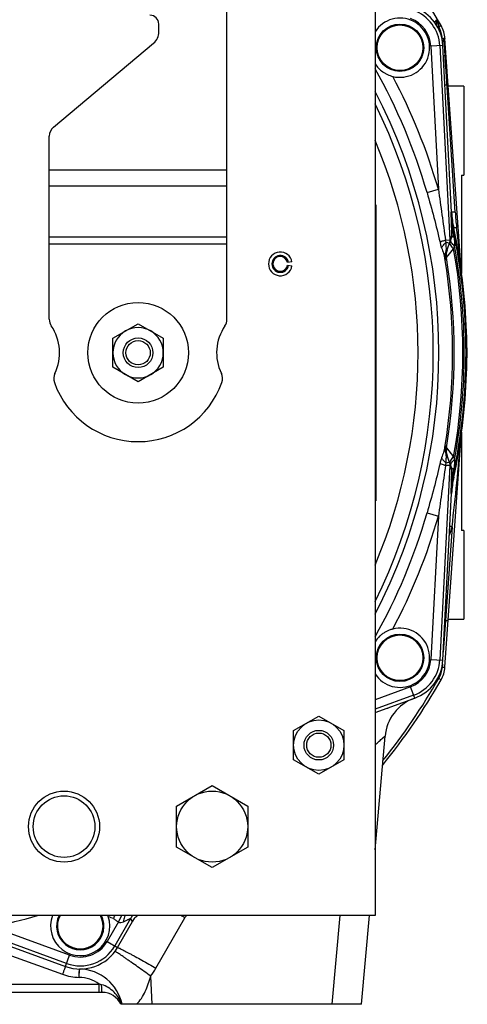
# Model space of a CAD drawing. Extents: x -3086 to 1181, y 8 to 2270.
# Tile 2 of 75: x -2835 to -2683, y 940 to 1272. Entities that reach past the tile are written whole.
import ezdxf

# ---------------------------------------------------------------- set-up
doc = ezdxf.new("R2010")
doc.units = 0
doc.header["$LTSCALE"] = 65.395
doc.layers.get('0').update_dxf_attribs({"linetype": 'CONTINUOUS'})

msp = doc.modelspace()

# ---------------------------------------------------------------- linework, layer by layer
at = {"color": 6, "linetype": 'CONTINUOUS'}
for p, q in [((-2714.59, 1349.7), (-2714.59, 969.7)), ((-2764.59, 1171), (-2764.59, 1277.7)), ((-2787.59, 1268.08), (-2787.59, 1270.7)), ((-2823.16, 1235.9), (-2789.38, 1264.25)), ((-2685.56, 1187.85), (-2691.01, 1265.87)), ((-2714.19, 1262.78), (-2714.19, 1262.7)), ((-2698.19, 1262.61), (-2698.19, 1262.7)), ((-2824.59, 1171), (-2824.59, 1232.83)), ((-2688.76, 1207.22), (-2688.76, 1207.23)), ((-2690.62, 1193.51), (-2688.99, 1197.99)), ((-2803.09, 1164.6), (-2794.59, 1169.51)), ((-2794.59, 1169.51), (-2786.09, 1164.6)), ((-2803.09, 1154.79), (-2803.09, 1164.6)), ((-2786.09, 1164.6), (-2786.09, 1154.79)), ((-2683.59, 1159.7), (-2683.47, 1159.7)), ((-2794.59, 1149.88), (-2803.09, 1154.79)), ((-2786.09, 1154.79), (-2794.59, 1149.88)), ((-2691.01, 1053.52), (-2685.56, 1131.58)), ((-2688.99, 1121.41), (-2690.62, 1125.88)), ((-2688.76, 1112.17), (-2688.76, 1112.17)), ((-2714.19, 1056.78), (-2714.19, 1056.7)), ((-2698.19, 1056.61), (-2698.19, 1056.7)), ((-2710.4, 1039.73), (-2710.42, 1039.5)), ((-2742.09, 1032.1), (-2733.59, 1037.01)), ((-2733.59, 1037.01), (-2725.09, 1032.1)), ((-2742.09, 1022.29), (-2742.09, 1032.1)), ((-2725.09, 1032.1), (-2725.09, 1022.29)), ((-2714.59, 991.85), (-2711.23, 1030.21)), ((-2733.59, 1017.38), (-2742.09, 1022.29)), ((-2725.09, 1022.29), (-2733.59, 1017.38)), ((-2781.59, 1006.63), (-2769.59, 1013.55)), ((-2769.59, 1013.55), (-2757.59, 1006.63)), ((-2781.59, 992.77), (-2781.59, 1006.63)), ((-2757.59, 1006.63), (-2757.59, 992.77)), ((-2769.59, 985.84), (-2781.59, 992.77)), ((-2757.59, 992.77), (-2769.59, 985.84)), ((-2714.59, 969.7), (-3054.59, 969.7)), ((-2796.52, 967.76), (-2796.58, 967.66)), ((-2719.15, 939.7), (-2716.53, 969.7)), ((-2822.13, 966.21), (-2822.13, 966.12)), ((-2806.13, 966.04), (-2806.13, 966.12)), ((-2806.7, 943.7), (-2962.39, 943.7)), ((-2719.15, 939.7), (-2800.38, 939.7))]:
    msp.add_line(p, q, dxfattribs=at)
at = {"color": 2, "linetype": 'CONTINUOUS'}
for p, q in [((-2693.61, 1271.88), (-2693.59, 1271.77)), ((-2693.43, 1271.87), (-2693.3, 1270)), ((-2692.32, 1270.15), (-2692.79, 1269.88)), ((-2688.76, 1207.23), (-2691.71, 1263.46)), ((-2691.25, 1256.17), (-2691.33, 1256.14)), ((-2714.39, 1209.7), (-2714.39, 1109.7)), ((-2688.46, 1201.67), (-2688.33, 1201.7)), ((-2742.65, 1190.39), (-2744.13, 1190.13)), ((-2744.13, 1189.26), (-2742.65, 1189)), ((-2683.47, 1159.7), (-2683.71, 1166.71)), ((-2683.71, 1152.68), (-2683.47, 1159.7)), ((-2688.33, 1117.7), (-2688.46, 1117.73)), ((-2691.71, 1055.94), (-2688.76, 1112.17)), ((-2714.59, 1038.21), (-2701.23, 1043.07)), ((-2801.58, 958.87), (-2796.05, 968.44)), ((-2801.26, 967.52), (-2800.06, 969.7)), ((-2837.54, 959.21), (-2819.09, 952.5)), ((-2814.48, 948.78), (-2814.42, 951.44)), ((-2814.44, 950.47), (-2814.43, 951.26)), ((-2814.42, 951.44), (-2814.42, 951.62)), ((-2814.42, 951.62), (-2814.42, 951.62)), ((-2814.45, 950.13), (-2814.44, 950.47))]:
    msp.add_line(p, q, dxfattribs=at)
at = {"color": 9, "linetype": 'CONTINUOUS'}
for p, q in [((-2691.71, 1263.46), (-2695.75, 1263.24)), ((-2692.76, 1263.4), (-2689.32, 1197.78)), ((-2691.86, 1264.88), (-2691.92, 1265.85)), ((-2695.75, 1263.24), (-2693.22, 1214.89)), ((-2691.25, 1256.17), (-2691.52, 1260.02)), ((-2687.55, 1207.21), (-2690.92, 1259.98)), ((-2824.59, 1221.43), (-2764.59, 1221.43)), ((-2764.59, 1215.93), (-2824.59, 1215.93)), ((-2697.06, 1213.78), (-2693.22, 1214.89)), ((-2688.76, 1207.22), (-2689.04, 1207.19)), ((-2688.33, 1201.7), (-2688.04, 1201.74)), ((-2824.59, 1198.86), (-2764.59, 1198.86)), ((-2690.85, 1197.7), (-2689.32, 1197.78)), ((-2689.49, 1196.6), (-2690.59, 1197)), ((-2688.76, 1199.32), (-2689.32, 1197.78)), ((-2764.59, 1196.36), (-2824.59, 1196.36)), ((-2690.54, 1191.84), (-2688.08, 1194.8)), ((-2689.51, 1193.08), (-2688.08, 1194.8)), ((-2690.52, 1191.86), (-2689.51, 1193.08)), ((-2685.55, 1187.74), (-2685.58, 1188.03)), ((-2685.63, 1130.72), (-2685.6, 1131.09)), ((-2685.6, 1131.09), (-2685.56, 1131.59)), ((-2690.54, 1127.56), (-2688.08, 1124.59)), ((-2690.47, 1127.47), (-2690.44, 1127.44)), ((-2690.3, 1127.27), (-2690.04, 1126.96)), ((-2689.32, 1121.61), (-2692.76, 1055.99)), ((-2689.32, 1121.61), (-2690.85, 1121.69)), ((-2689.49, 1122.79), (-2690.59, 1122.4)), ((-2689.32, 1121.61), (-2688.76, 1120.08)), ((-2688.04, 1117.66), (-2688.33, 1117.7)), ((-2689.04, 1112.21), (-2688.76, 1112.17)), ((-2697.06, 1105.61), (-2693.22, 1104.5)), ((-2693.22, 1104.5), (-2695.75, 1056.15)), ((-2688.61, 1100.92), (-2690.82, 1069.34)), ((-2690.82, 1069.34), (-2691.57, 1058.65)), ((-2691, 1069.43), (-2690.82, 1069.34)), ((-2695.75, 1056.15), (-2691.71, 1055.94)), ((-2691.86, 1054.51), (-2691.92, 1053.55)), ((-2692.32, 1049.24), (-2693.1, 1049.69)), ((-2702.61, 1046.88), (-2714.59, 1042.52)), ((-2701.59, 1044.06), (-2714.59, 1039.33)), ((-2701.23, 1043.07), (-2702.61, 1046.88)), ((-2801.26, 967.52), (-2805.08, 960.9)), ((-2797.15, 968.64), (-2802.49, 959.4)), ((-2797.15, 968.64), (-2796.58, 967.66)), ((-2796.48, 967.84), (-2796.58, 967.66)), ((-2788.59, 951.89), (-2778.77, 968.89)), ((-2726.54, 969.7), (-2729.16, 939.7)), ((-2818.73, 953.48), (-2852.38, 965.73)), ((-2817.71, 956.3), (-2843.88, 965.83)), ((-2805.08, 960.9), (-2801.58, 958.87)), ((-2838.56, 956.55), (-2820.12, 949.83)), ((-2819.09, 952.5), (-2817.71, 956.3)), ((-2789.86, 939.7), (-2790.35, 949.19)), ((-2961.35, 946.54), (-2807.73, 946.54)), ((-2807.73, 943.7), (-2807.73, 946.54))]:
    msp.add_line(p, q, dxfattribs=at)
at = {"color": 7, "linetype": 'CONTINUOUS'}
for p, q in [((-2684.59, 1249.7), (-2689.88, 1249.7)), ((-2684.59, 1249.7), (-2684.59, 1219.7)), ((-2685.39, 1219.7), (-2684.59, 1219.7)), ((-2685.39, 1219.7), (-2685.39, 1186.52)), ((-2685.39, 1132.92), (-2685.39, 1099.7)), ((-2684.59, 1099.7), (-2685.39, 1099.7)), ((-2684.59, 1099.7), (-2684.59, 1069.7)), ((-2689.88, 1069.7), (-2684.59, 1069.7))]:
    msp.add_line(p, q, dxfattribs=at)
at = {"color": 9, "linetype": 'CONTINUOUS'}
for points in [[(-2690.04, 1126.96), (-2689.6, 1126.42), (-2689.32, 1126.09)], [(-2689.32, 1126.09), (-2689.22, 1125.96), (-2688.76, 1125.41)], [(-2688.76, 1125.41), (-2688.63, 1125.26), (-2688.5, 1125.1), (-2688.37, 1124.94), (-2688.23, 1124.77)]]:
    msp.add_lwpolyline(points, dxfattribs=at)
at = {"color": 2, "linetype": 'CONTINUOUS'}
msp.add_lwpolyline([(-2814.43, 951.26), (-2814.42, 951.56), (-2814.42, 951.59)], dxfattribs=at)
for centre in [(-2706.19, 1262.7), (-2706.19, 1056.7)]:
    msp.add_circle(centre, 8, dxfattribs=at)
at = {"color": 9, "linetype": 'CONTINUOUS'}
for centre in [(-2706.19, 1262.7), (-2706.19, 1056.7)]:
    msp.add_circle(centre, 7.7, dxfattribs=at)
at = {"color": 6, "linetype": 'CONTINUOUS'}
for centre, radius in [((-2794.59, 1159.7), 17), ((-2794.59, 1159.7), 5), ((-2794.59, 1159.7), 4.1), ((-2733.59, 1027.2), 8.5), ((-2733.59, 1027.2), 5), ((-2733.59, 1027.2), 4.1), ((-2819.59, 999.7), 12), ((-2769.59, 999.7), 12), ((-2819.59, 999.7), 10.4)]:
    msp.add_circle(centre, radius, dxfattribs=at)
for centre, radius, start, end in [((-2884.59, 1159.7), 221.74, 29.8769, 39.943), ((-2790.59, 1270.7), 3, 0, 90), ((-2792.59, 1268.08), 5, 310, 360), ((-2689.31, 1270.28), 4, 184, 204.1861), ((-2820.59, 1232.83), 4, 130, 180), ((-2884.59, 1159.7), 184.5, 337.1362, 22.8638), ((-2884.59, 1159.7), 201, 12.0728, 12.0732), ((-2746.59, 1189.7), 4, 10, 350), ((-2746.59, 1189.7), 2.85, 10, 350), ((-2820.59, 1171), 4, 180, 214.4115), ((-2768.59, 1171), 4, 325.5885, 360), ((-2837.09, 1159.7), 16, 334.1774, 34.4115), ((-2794.59, 1159.7), 8.5, 120.0264, 179.9945), ((-2794.59, 1159.7), 8.5, 59.9791, 120.0222), ((-2794.59, 1159.7), 8.5, 0.0056, 59.9747), ((-2752.09, 1159.7), 16, 145.5885, 205.8226), ((-2884.59, 1159.7), 201, 358, 2), ((-2794.59, 1159.7), 8.5, 180.0055, 239.9746), ((-2794.59, 1159.7), 8.5, 300.0266, 359.9946), ((-2819.09, 1150.99), 4, 154.1774, 199.5766), ((-2794.59, 1159.7), 8.5, 239.9791, 300.0222), ((-2770.09, 1150.99), 4, 340.4234, 25.8226), ((-2794.59, 1159.7), 30, 199.5766, 340.4234), ((-2653.78, 1110.33), 35.03, 167.9339, 176.9929), ((-2884.59, 1159.7), 201, 347.9268, 347.9272), ((-2700.99, 1054.22), 10, 330.1231, 356), ((-2884.59, 1159.7), 221.74, 321.0736, 330.1231), ((-2696.29, 1028.91), 15, 110, 175), ((-2814.13, 966.12), 8, 153.4329, 153.4389), ((-2792.09, 965.2), 5.12, 149.3054, 150.0001), ((-2814.71, 936.63), 15, 11.814, 88.4924), ((-2806.7, 936.7), 7, 25.3769, 90)]:
    msp.add_arc(centre, radius, start, end, dxfattribs=at)
at = {"color": 9, "linetype": 'CONTINUOUS'}
for centre, radius, start, end in [((-2706.19, 1262.7), 13.45, 3, 70), ((-2706.19, 1262.7), 10.45, 3, 70), ((-2736.26, 1245.34), 49.91, 30.7433, 30.9705), ((-2736.77, 1245.04), 50.51, 29.4596, 30.7412), ((-2700.91, 1265.22), 9.01, 4.0058, 29.876), ((-2811.84, 1252.05), 121.18, 3.7512, 6.0933), ((-2884.59, 1159.7), 195.17, 16.0878, 29.4189), ((-2884.59, 1159.7), 199.17, 16.0878, 27.9334), ((-2884.59, 1159.7), 191.54, 332.5715, 27.4285), ((-2687.84, 1235.77), 14.53, 102.1044, 102.5689), ((-2884.59, 1159.7), 189.64, 333.7003, 26.2997), ((-2203.87, 1220.21), 485.34, 181.5372, 182.1046), ((-2592.84, 1213.25), 94.9, 183.6447, 186.7986), ((-2163.61, 1222.18), 525.65, 182.1586, 182.4932), ((-3031.78, 1146.36), 347.75, 8.6637, 9.1524), ((-2884.59, 1159.7), 200.7, 347.9211, 12.0789), ((-3264.34, 1133.17), 581.36, 5.41478, 6.80064), ((-2685.62, 1192.66), 4.99, 168.9214, 189.5046), ((-2685.61, 1192.66), 5, 160.0281, 168.8882), ((-2884.59, 1159.7), 199.62, 349.872, 10.128), ((-2884.59, 1159.7), 200.12, 349.6304, 10.3696), ((-2884.59, 1159.7), 196.17, 350.6567, 9.3433), ((-2685.94, 1191.81), 4.98, 160.0036, 189.3104), ((-2884.59, 1159.7), 196.69, 350.5952, 9.4048), ((-3668.55, 1213.97), 986.44, 353.41961, 355.15866), ((-2685.94, 1127.58), 4.98, 170.6896, 199.9964), ((-2685.62, 1126.73), 4.99, 170.4954, 191.0859), ((-2685.61, 1126.74), 5, 191.119, 199.9719), ((-3049.85, 1175.87), 366.03, 350.8598, 351.324), ((-2263.69, 1101.28), 425.49, 177.4675, 177.8808), ((-2193.79, 1098.87), 495.43, 177.9011, 178.457), ((-2884.59, 1159.7), 195.17, 330.5811, 343.9122), ((-2884.59, 1159.7), 199.17, 332.0666, 343.9122), ((-2884.96, 1159.87), 205.01, 342.4573, 343.2904), ((-2763.78, 849.2), 262.7, 73.3727, 73.5391), ((-2706.19, 1056.7), 10.45, 290, 357), ((-2706.19, 1056.7), 13.45, 290, 357), ((-2700.91, 1054.18), 9.01, 330.124, 355.9954), ((-2884.59, 1159.7), 220.84, 321.4242, 330.1231), ((-2705.55, 1039.07), 4.89, 172.2028, 174.9977), ((-2884.59, 1159.7), 198.1, 281.8591, 286.4339), ((-2814.13, 966.12), 7.7, 152.3125, 27.6875), ((-2797.09, 988.7), 20.78, 248.6142, 253.6948), ((-2792.82, 966.14), 5, 134.6383, 149.9585), ((-3024.1, 543.46), 491.1, 60.0297, 60.2182), ((-2761.45, 958.9), 20, 147.2992, 150.0014), ((-2814.13, 966.12), 10.45, 250, 330), ((-2814.13, 966.12), 13.45, 250, 330), ((-2815.63, 955.22), 11.87, 2.655, 3.6424), ((-2814.15, 966.66), 29.52, 323.7189, 329.9976), ((-2814.71, 936.78), 12, 54.3985, 88.877), ((-2830.72, 866.06), 83.7, 73.4685, 74.0556), ((-2809.69, 936.7), 9.97, 17.4968, 17.8785)]:
    msp.add_arc(centre, radius, start, end, dxfattribs=at)
at = {"color": 2, "linetype": 'CONTINUOUS'}
for centre, radius, start, end in [((-2706.19, 1262.7), 14.5, 3, 70), ((-2706.19, 1262.7), 10, 255.9091, 147.1842), ((-2696.78, 1269.98), 3.69, 30.9383, 36.3187), ((-2694.43, 1271.8), 1, 4, 30.5194), ((-2700.99, 1265.17), 10, 4, 29.8769), ((-2715.13, 1310.7), 46.53, 297.8191, 298.0345), ((-2739.14, 1355.68), 97.52, 298.0682, 298.378), ((-2744.18, 1259.27), 53.14, 6.0962, 7.143), ((-2655.61, 1208.7), 33.46, 182.5875, 192.0789), ((-2653.81, 1209.06), 35, 183, 192.0728), ((-2884.59, 1159.7), 201, 2, 12.0728), ((-2688.04, 1197.69), 0.997, 160.6651, 168.0108), ((-2692.67, 1199.33), 3.91, 339.9998, 340.4771), ((-2695.75, 1198.62), 8.51, 339.5583, 340.0897), ((-2746.59, 1189.7), 2.5, 10, 180), ((-2746.58, 1189.7), 2.51, 180.0123, 189.9877), ((-2746.59, 1189.7), 2.5, 190.0001, 349.9999), ((-2884.59, 1159.7), 201, 347.9272, 358), ((-2695.75, 1120.78), 8.51, 19.9103, 20.4417), ((-2688.04, 1121.7), 0.997, 192.0479, 199.3354), ((-2692.67, 1120.07), 3.91, 19.5229, 20.0002), ((-2655.6, 1110.69), 33.48, 167.9228, 177.4108), ((-2653.81, 1110.34), 35, 167.9272, 177), ((-2706.19, 1056.7), 10, 212.8325, 104.0909), ((-2706.19, 1056.7), 14.5, 290, 357), ((-2814.13, 966.12), 10, 159.0374, 18.8155), ((-2814.13, 966.12), 8, 153.4389, 26.5662), ((-2814.13, 966.12), 10, 18.8167, 20.9588), ((-2726.67, 924.36), 88.24, 149.504, 149.7935), ((-2904.94, 1029.45), 118.7, 329.4605, 329.775), ((-2814.13, 966.12), 14.5, 250, 330), ((-2814.13, 966.28), 17.5, 249.9998, 268.8782)]:
    msp.add_arc(centre, radius, start, end, dxfattribs=at)
at = {"color": 6, "linetype": 'CONTINUOUS'}
msp.add_ellipse((-2653.79, 1209.06), major_axis=(34.72, 4.59), ratio=0.999387, start_param=3.062438, end_param=3.220699, dxfattribs=at)
at = {"color": 9, "linetype": 'CONTINUOUS'}
for points, knots in [([(-2694.5, 1271.28), (-2694.53, 1271.31), (-2694.5, 1271.39), (-2694.44, 1271.48), (-2694.33, 1271.64), (-2694.11, 1271.87), (-2693.91, 1272.06), (-2693.8, 1272.17)], [0, 0, 0, 0, 0.09274, 0.176757, 0.289069, 0.597246, 1, 1, 1, 1]), ([(-2693.75, 1270.15), (-2693.82, 1270.26), (-2693.92, 1270.52), (-2693.93, 1270.95), (-2693.83, 1271.42), (-2693.69, 1271.72), (-2693.61, 1271.88)], [0, 0, 0, 0, 0.213207, 0.446426, 0.708703, 1, 1, 1, 1]), ([(-2691.92, 1265.85), (-2691.81, 1265.86), (-2691.65, 1265.87), (-2691.49, 1265.87), (-2691.46, 1265.88)], [0, 0, 0, 0, 0.7583, 1, 1, 1, 1]), ([(-2690.92, 1259.98), (-2691.01, 1259.98), (-2691.16, 1259.98), (-2691.33, 1259.98), (-2691.43, 1259.99), (-2691.48, 1260), (-2691.51, 1260.01), (-2691.53, 1260.02), (-2691.53, 1260.02)], [0, 0, 0, 0, 0.421466, 0.73739, 0.848578, 0.92806, 0.977209, 1, 1, 1, 1]), ([(-2690.29, 1250.08), (-2690.39, 1250.08), (-2690.53, 1250.08), (-2690.71, 1250.09), (-2690.81, 1250.09), (-2690.89, 1250.09), (-2690.96, 1250.1), (-2690.99, 1250.11), (-2691.01, 1250.12), (-2691.01, 1250.12)], [0, 0, 0, 0, 0.411347, 0.584595, 0.730293, 0.844766, 0.927324, 0.978289, 1, 1, 1, 1]), ([(-2689.91, 1250.08), (-2689.91, 1250.09), (-2689.92, 1250.09), (-2689.94, 1250.09), (-2689.97, 1250.09), (-2690.04, 1250.09), (-2690.14, 1250.09), (-2690.24, 1250.09), (-2690.29, 1250.08)], [0, 0, 0, 0, 0.019715, 0.070406, 0.153002, 0.266739, 0.581743, 1, 1, 1, 1]), ([(-2697.06, 1213.78), (-2696.26, 1211), (-2694.72, 1205.43), (-2693.32, 1199.82), (-2692.68, 1197)], [0, 0, 0, 0, 0.500854, 1, 1, 1, 1]), ([(-2693.22, 1214.89), (-2692.82, 1212.03), (-2692.01, 1206.3), (-2691.23, 1200.57), (-2690.85, 1197.7)], [0, 0, 0, 0, 0.500119, 1, 1, 1, 1]), ([(-2687.55, 1207.21), (-2687.71, 1207.21), (-2687.94, 1207.2), (-2688.23, 1207.2), (-2688.42, 1207.2), (-2688.56, 1207.2), (-2688.66, 1207.2), (-2688.73, 1207.21), (-2688.75, 1207.22), (-2688.76, 1207.22), (-2688.76, 1207.23)], [0, 0, 0, 0, 0.39616, 0.571742, 0.72273, 0.843008, 0.929457, 0.980653, 0.993783, 1, 1, 1, 1]), ([(-2688.46, 1201.67), (-2688.57, 1201.77), (-2688.76, 1201.98), (-2688.87, 1202.25), (-2688.89, 1202.38)], [0, 0, 0, 0, 0.537386, 1, 1, 1, 1]), ([(-2687.07, 1202.01), (-2687.2, 1201.98), (-2687.39, 1201.94), (-2687.62, 1201.88), (-2687.77, 1201.84), (-2687.88, 1201.8), (-2687.97, 1201.78), (-2688.01, 1201.76), (-2688.04, 1201.74), (-2688.04, 1201.74)], [0, 0, 0, 0, 0.399313, 0.573669, 0.723111, 0.842468, 0.928816, 0.980591, 1, 1, 1, 1]), ([(-2690.85, 1197.7), (-2691.21, 1197.59), (-2691.82, 1197.37), (-2692.43, 1197.12), (-2692.68, 1197)], [0, 0, 0, 0, 0.571938, 1, 1, 1, 1]), ([(-2692.68, 1197), (-2692.64, 1196.84), (-2692.49, 1196.21), (-2692.3, 1195.59), (-2692.15, 1195.14)], [0, 0, 0, 0, 0.253193, 1, 1, 1, 1]), ([(-2692.15, 1195.14), (-2692, 1195.48), (-2691.53, 1196.16), (-2690.93, 1196.72), (-2690.59, 1197)], [0, 0, 0, 0, 0.455188, 1, 1, 1, 1]), ([(-2690.59, 1197), (-2690.62, 1197.05), (-2690.72, 1197.28), (-2690.81, 1197.52), (-2690.85, 1197.7)], [0, 0, 0, 0, 0.242135, 1, 1, 1, 1]), ([(-2690.58, 1193.99), (-2690.53, 1194.46), (-2690.54, 1195.47), (-2690.58, 1196.47), (-2690.59, 1197)], [0, 0, 0, 0, 0.474907, 1, 1, 1, 1]), ([(-2688.76, 1199.32), (-2688.76, 1199.21), (-2688.77, 1198.77), (-2688.87, 1198.33), (-2688.98, 1198.02)], [0, 0, 0, 0, 0.252648, 1, 1, 1, 1]), ([(-2688, 1198.74), (-2688.1, 1198.78), (-2688.29, 1198.85), (-2688.57, 1199.01), (-2688.74, 1199.19), (-2688.76, 1199.32)], [0, 0, 0, 0, 0.336307, 0.612939, 1, 1, 1, 1]), ([(-2688, 1198.74), (-2687.96, 1198.49), (-2687.83, 1197.49), (-2687.75, 1196.47), (-2687.74, 1195.72)], [0, 0, 0, 0, 0.251178, 1, 1, 1, 1]), ([(-2692.15, 1195.14), (-2691.94, 1194.5), (-2691.61, 1193.59), (-2691.23, 1192.39), (-2691.08, 1191.82), (-2691.02, 1191.55)], [0, 0, 0, 0, 0.530613, 0.776008, 1, 1, 1, 1]), ([(-2691.02, 1191.55), (-2691.08, 1191.95), (-2691.07, 1192.81), (-2690.78, 1193.61), (-2690.58, 1193.99)], [0, 0, 0, 0, 0.492998, 1, 1, 1, 1]), ([(-2690.62, 1193.51), (-2690.63, 1193.48), (-2690.62, 1193.7), (-2690.61, 1193.78), (-2690.59, 1193.93), (-2690.58, 1193.99)], [0, 0, 0, 0, 0.238537, 0.585814, 1, 1, 1, 1]), ([(-2691.02, 1191.55), (-2691, 1191.46), (-2690.96, 1191.29), (-2690.94, 1191.18), (-2690.87, 1190.97), (-2690.85, 1191.01)], [0, 0, 0, 0, 0.460662, 0.791204, 1, 1, 1, 1]), ([(-2691.02, 1127.85), (-2691.08, 1127.57), (-2691.23, 1127), (-2691.61, 1125.81), (-2691.94, 1124.89), (-2692.15, 1124.26)], [0, 0, 0, 0, 0.223992, 0.469387, 1, 1, 1, 1]), ([(-2691.02, 1127.85), (-2691.08, 1127.44), (-2691.06, 1126.58), (-2690.78, 1125.78), (-2690.58, 1125.4)], [0, 0, 0, 0, 0.4938, 1, 1, 1, 1]), ([(-2690.85, 1128.39), (-2690.87, 1128.43), (-2690.94, 1128.22), (-2690.96, 1128.1), (-2691, 1127.93), (-2691.02, 1127.85)], [0, 0, 0, 0, 0.2088, 0.539337, 1, 1, 1, 1]), ([(-2692.15, 1124.26), (-2692.2, 1124.11), (-2692.4, 1123.49), (-2692.57, 1122.87), (-2692.68, 1122.39)], [0, 0, 0, 0, 0.245978, 1, 1, 1, 1]), ([(-2692.15, 1124.26), (-2692, 1123.92), (-2691.53, 1123.24), (-2690.93, 1122.67), (-2690.59, 1122.4)], [0, 0, 0, 0, 0.455189, 1, 1, 1, 1]), ([(-2690.62, 1125.88), (-2690.63, 1125.92), (-2690.62, 1125.7), (-2690.61, 1125.61), (-2690.59, 1125.47), (-2690.58, 1125.4)], [0, 0, 0, 0, 0.238537, 0.585814, 1, 1, 1, 1]), ([(-2690.59, 1122.4), (-2690.58, 1122.94), (-2690.54, 1123.94), (-2690.53, 1124.94), (-2690.58, 1125.4)], [0, 0, 0, 0, 0.538871, 1, 1, 1, 1]), ([(-2692.68, 1122.39), (-2693.32, 1119.58), (-2694.72, 1113.97), (-2696.26, 1108.4), (-2697.06, 1105.61)], [0, 0, 0, 0, 0.499145, 1, 1, 1, 1]), ([(-2690.85, 1121.69), (-2691.23, 1118.83), (-2692.01, 1113.1), (-2692.82, 1107.37), (-2693.22, 1104.5)], [0, 0, 0, 0, 0.499879, 1, 1, 1, 1]), ([(-2692.68, 1122.39), (-2692.43, 1122.27), (-2691.82, 1122.02), (-2691.21, 1121.81), (-2690.85, 1121.69)], [0, 0, 0, 0, 0.428062, 1, 1, 1, 1]), ([(-2690.85, 1121.69), (-2690.84, 1121.75), (-2690.77, 1122), (-2690.67, 1122.23), (-2690.59, 1122.4)], [0, 0, 0, 0, 0.256575, 1, 1, 1, 1]), ([(-2688.98, 1121.37), (-2688.87, 1121.07), (-2688.77, 1120.63), (-2688.76, 1120.19), (-2688.76, 1120.08)], [0, 0, 0, 0, 0.747352, 1, 1, 1, 1]), ([(-2688, 1120.66), (-2688.11, 1120.62), (-2688.3, 1120.54), (-2688.58, 1120.38), (-2688.74, 1120.2), (-2688.76, 1120.08)], [0, 0, 0, 0, 0.342098, 0.619076, 1, 1, 1, 1]), ([(-2687.74, 1123.68), (-2687.75, 1123.42), (-2687.78, 1122.41), (-2687.89, 1121.41), (-2688, 1120.66)], [0, 0, 0, 0, 0.249145, 1, 1, 1, 1]), ([(-2688.89, 1117.01), (-2688.87, 1117.14), (-2688.76, 1117.41), (-2688.57, 1117.63), (-2688.46, 1117.73)], [0, 0, 0, 0, 0.462614, 1, 1, 1, 1]), ([(-2690.82, 1069.34), (-2690.7, 1069.33), (-2690.53, 1069.32), (-2690.31, 1069.31), (-2690.18, 1069.31), (-2690.07, 1069.3), (-2690, 1069.3), (-2689.95, 1069.3), (-2689.93, 1069.31), (-2689.92, 1069.31), (-2689.91, 1069.31), (-2689.91, 1069.31)], [0, 0, 0, 0, 0.388433, 0.560844, 0.710741, 0.833048, 0.923647, 0.956077, 0.979583, 0.994058, 1, 1, 1, 1]), ([(-2691.92, 1053.54), (-2691.81, 1053.54), (-2691.64, 1053.53), (-2691.43, 1053.52), (-2691.29, 1053.51), (-2691.17, 1053.51), (-2691.09, 1053.51), (-2691.04, 1053.52), (-2691.02, 1053.52), (-2691.01, 1053.52), (-2691.01, 1053.52)], [0, 0, 0, 0, 0.375222, 0.553029, 0.710187, 0.83694, 0.928127, 0.981163, 0.994325, 1, 1, 1, 1]), ([(-2714.59, 1027.27), (-2714.13, 1027.71), (-2713.47, 1028.32), (-2712.65, 1029.06), (-2712.22, 1029.45), (-2711.93, 1029.7), (-2711.75, 1029.86), (-2711.59, 1029.98), (-2711.47, 1030.09), (-2711.38, 1030.15), (-2711.32, 1030.19), (-2711.29, 1030.21), (-2711.27, 1030.22), (-2711.25, 1030.23), (-2711.23, 1030.23), (-2711.23, 1030.22), (-2711.23, 1030.21)], [0, 0, 0, 0, 0.423474, 0.598095, 0.744003, 0.805356, 0.858558, 0.903354, 0.939552, 0.966974, 0.977361, 0.985542, 0.991551, 0.995485, 0.997746, 1, 1, 1, 1]), ([(-2801.26, 967.52), (-2801.12, 967.46), (-2800.83, 967.35), (-2800.24, 967.32), (-2799.8, 967.46), (-2799.54, 967.59)], [0, 0, 0, 0, 0.25595, 0.507885, 1, 1, 1, 1]), ([(-2799.03, 969.7), (-2799.09, 969.54), (-2799.33, 968.85), (-2799.48, 968.14), (-2799.54, 967.59)], [0, 0, 0, 0, 0.238796, 1, 1, 1, 1]), ([(-2799.54, 967.59), (-2799.38, 967.67), (-2799.07, 967.82), (-2798.62, 968.03), (-2798.22, 968.22), (-2797.86, 968.38), (-2797.58, 968.51), (-2797.38, 968.59), (-2797.26, 968.63), (-2797.2, 968.64), (-2797.17, 968.65), (-2797.15, 968.65), (-2797.15, 968.64)], [0, 0, 0, 0, 0.204991, 0.395195, 0.566846, 0.715626, 0.837095, 0.926872, 0.958599, 0.981182, 0.994599, 1, 1, 1, 1]), ([(-2790.35, 949.19), (-2791.08, 949.72), (-2792.54, 950.79), (-2794.72, 952.36), (-2796.51, 953.63), (-2797.87, 954.59), (-2798.79, 955.22), (-2799.62, 955.79), (-2800.35, 956.29), (-2800.97, 956.7), (-2801.48, 957.03), (-2801.88, 957.28), (-2802.14, 957.42), (-2802.29, 957.5), (-2802.37, 957.53), (-2802.41, 957.55), (-2802.44, 957.55), (-2802.45, 957.54)], [0, 0, 0, 0, 0.183143, 0.369577, 0.548286, 0.630997, 0.707396, 0.776211, 0.83649, 0.887462, 0.928774, 0.96028, 0.982232, 0.989753, 0.995092, 0.998392, 1, 1, 1, 1]), ([(-2801.58, 958.87), (-2801.57, 958.88), (-2801.54, 958.88), (-2801.5, 958.87), (-2801.42, 958.85), (-2801.26, 958.79), (-2800.98, 958.68), (-2800.56, 958.48), (-2800.01, 958.21), (-2799.34, 957.87), (-2798.55, 957.45), (-2797.66, 956.98), (-2796.67, 956.44), (-2795.21, 955.65), (-2793.29, 954.57), (-2790.94, 953.25), (-2789.37, 952.34), (-2788.59, 951.89)], [0, 0, 0, 0, 0.001682, 0.005023, 0.010392, 0.017939, 0.039943, 0.071505, 0.112881, 0.16392, 0.224265, 0.293141, 0.369586, 0.452322, 0.630986, 0.81722, 1, 1, 1, 1]), ([(-2795.08, 939.7), (-2794.48, 940.31), (-2793.4, 941.71), (-2792.14, 944.05), (-2791.12, 946.57), (-2790.59, 948.31), (-2790.35, 949.19)], [0, 0, 0, 0, 0.240208, 0.490978, 0.745003, 1, 1, 1, 1]), ([(-2800.19, 939.76), (-2800.44, 940.52), (-2801.12, 942), (-2802.64, 943.91), (-2804.6, 945.41), (-2806.11, 946.07), (-2806.9, 946.3)], [0, 0, 0, 0, 0.246675, 0.495389, 0.746568, 1, 1, 1, 1]), ([(-2806.7, 943.7), (-2806.71, 943.7), (-2806.73, 943.71), (-2806.75, 943.77), (-2806.78, 943.91), (-2806.81, 944.14), (-2806.84, 944.47), (-2806.86, 944.87), (-2806.88, 945.32), (-2806.9, 945.81), (-2806.9, 946.14), (-2806.9, 946.3)], [0, 0, 0, 0, 0.00753, 0.021545, 0.075002, 0.165532, 0.290966, 0.446577, 0.623277, 0.810981, 1, 1, 1, 1])]:
    msp.add_open_spline(points, degree=3, knots=knots, dxfattribs=at)
at = {"color": 2, "linetype": 'CONTINUOUS'}
for points, knots in [([(-2693.59, 1271.77), (-2693.56, 1271.57), (-2693.49, 1271.19), (-2693.41, 1270.71), (-2693.36, 1270.39), (-2693.33, 1270.17), (-2693.32, 1270.11), (-2693.3, 1269.98), (-2693.3, 1270)], [0, 0, 0, 0, 0.340784, 0.653618, 0.79021, 0.903073, 0.978377, 1, 1, 1, 1]), ([(-2691.84, 1264.8), (-2691.81, 1264.81), (-2691.64, 1264.85), (-2691.48, 1264.88), (-2691.35, 1264.91)], [0, 0, 0, 0, 0.210278, 1, 1, 1, 1]), ([(-2691.46, 1265.88), (-2691.4, 1265.88), (-2691.31, 1265.88), (-2691.2, 1265.88), (-2691.14, 1265.88), (-2691.09, 1265.88), (-2691.05, 1265.88), (-2691.03, 1265.88), (-2691.01, 1265.87), (-2691.01, 1265.87)], [0, 0, 0, 0, 0.414631, 0.586075, 0.730146, 0.844713, 0.928174, 0.979597, 1, 1, 1, 1]), ([(-2714.59, 1257.27), (-2714.25, 1256.75), (-2713.47, 1255.76), (-2712.29, 1254.73), (-2711.24, 1254.05), (-2710.41, 1253.61), (-2709.53, 1253.26), (-2708.93, 1253.07), (-2708.62, 1253)], [0, 0, 0, 0, 0.251246, 0.499201, 0.623183, 0.747856, 0.873502, 1, 1, 1, 1]), ([(-2689.04, 1207.19), (-2689.02, 1206.73), (-2688.91, 1204.89), (-2688.69, 1203.05), (-2688.46, 1201.67)], [0, 0, 0, 0, 0.246012, 1, 1, 1, 1]), ([(-2689.3, 1197.13), (-2689.36, 1196.97), (-2689.39, 1196.57), (-2689.16, 1195.97), (-2688.71, 1195.36), (-2688.31, 1194.98), (-2688.08, 1194.8)], [0, 0, 0, 0, 0.185898, 0.409642, 0.683539, 1, 1, 1, 1]), ([(-2687.74, 1195.72), (-2687.96, 1195.89), (-2688.34, 1196.23), (-2688.78, 1196.8), (-2689.03, 1197.36), (-2689.05, 1197.74), (-2689.01, 1197.9)], [0, 0, 0, 0, 0.311753, 0.585031, 0.811914, 1, 1, 1, 1]), ([(-2688.08, 1124.59), (-2688.31, 1124.41), (-2688.71, 1124.04), (-2689.16, 1123.42), (-2689.39, 1122.82), (-2689.36, 1122.42), (-2689.3, 1122.26)], [0, 0, 0, 0, 0.316461, 0.590358, 0.814102, 1, 1, 1, 1]), ([(-2689.01, 1121.5), (-2689.05, 1121.66), (-2689.03, 1122.04), (-2688.78, 1122.6), (-2688.34, 1123.16), (-2687.96, 1123.51), (-2687.74, 1123.68)], [0, 0, 0, 0, 0.188061, 0.414918, 0.688204, 1, 1, 1, 1]), ([(-2688.46, 1117.73), (-2688.54, 1117.26), (-2688.81, 1115.43), (-2688.98, 1113.59), (-2689.04, 1112.21)], [0, 0, 0, 0, 0.253642, 1, 1, 1, 1]), ([(-2711.19, 1065.36), (-2711.53, 1065.16), (-2712.19, 1064.73), (-2713.39, 1063.71), (-2714.16, 1062.78), (-2714.59, 1062.12)], [0, 0, 0, 0, 0.248651, 0.497348, 1, 1, 1, 1]), ([(-2708.62, 1066.4), (-2708.85, 1066.34), (-2709.41, 1066.18), (-2710.27, 1065.85), (-2710.89, 1065.53), (-2711.19, 1065.36)], [0, 0, 0, 0, 0.251931, 0.627605, 1, 1, 1, 1]), ([(-2802.92, 968.75), (-2802.68, 968.51), (-2802.15, 968.06), (-2801.56, 967.69), (-2801.26, 967.52)], [0, 0, 0, 0, 0.499983, 1, 1, 1, 1]), ([(-2819.09, 952.5), (-2819.09, 952.5), (-2819.1, 952.49), (-2819.11, 952.48), (-2819.13, 952.44), (-2819.15, 952.38), (-2819.19, 952.29), (-2819.23, 952.18), (-2819.29, 952.05), (-2819.35, 951.9), (-2819.44, 951.65), (-2819.57, 951.31), (-2819.74, 950.85), (-2819.93, 950.35), (-2820.05, 950.01), (-2820.12, 949.83)], [0, 0, 0, 0, 0.001488, 0.005159, 0.019473, 0.043066, 0.075753, 0.117247, 0.167176, 0.225093, 0.290475, 0.441213, 0.61396, 0.802482, 1, 1, 1, 1])]:
    msp.add_open_spline(points, degree=3, knots=knots, dxfattribs=at)
at = {"color": 9, "linetype": 'CONTINUOUS'}
for points in [[(-2689.32, 1197.78), (-2689.3, 1197.38), (-2689.36, 1196.97), (-2689.49, 1196.6)], [(-2690.85, 1191.01), (-2690.74, 1191.28), (-2690.65, 1191.56), (-2690.54, 1191.84)], [(-2690.54, 1127.56), (-2690.65, 1127.83), (-2690.74, 1128.11), (-2690.85, 1128.39)], [(-2689.49, 1122.79), (-2689.36, 1122.42), (-2689.3, 1122.01), (-2689.32, 1121.61)]]:
    msp.add_open_spline(points, degree=3, dxfattribs=at)
at = {"color": 2, "linetype": 'CONTINUOUS'}
for points in [[(-2688.08, 1194.8), (-2687.98, 1195.08), (-2687.87, 1195.36), (-2687.77, 1195.64)], [(-2687.77, 1123.75), (-2687.87, 1124.03), (-2687.98, 1124.31), (-2688.08, 1124.59)]]:
    msp.add_open_spline(points, degree=3, dxfattribs=at)
at = {"color": 6, "linetype": 'CONTINUOUS'}
msp.add_open_spline([(-2794.5, 969.7), (-2794.92, 969.48), (-2795.68, 968.93), (-2796.26, 968.2), (-2796.49, 967.81)], degree=3, knots=[0, 0, 0, 0, 0.510626, 1, 1, 1, 1], dxfattribs=at)

doc.saveas('drawing.dxf')
